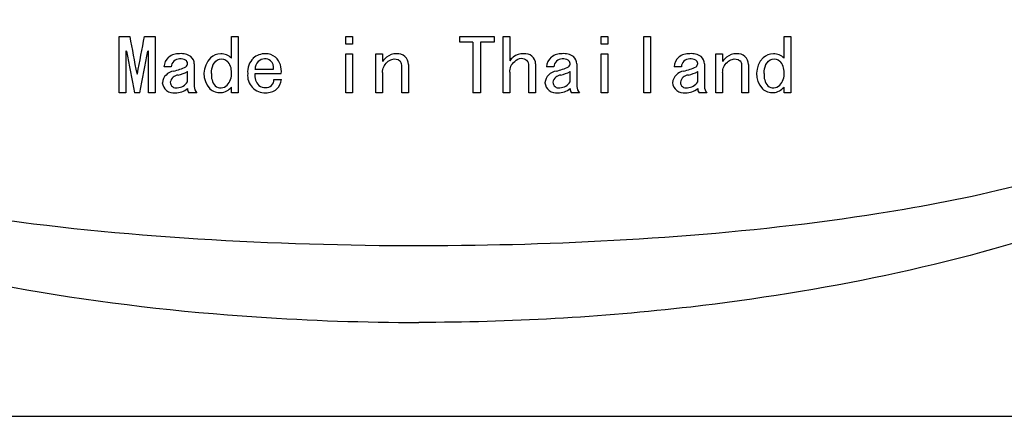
# Model space of a CAD drawing. Header units: millimetres. Extents: x -201 to 202, y 143 to 428.
# Tile 9 of 11: x 146 to 176, y 382 to 394. Entities that reach past the tile are written whole.
import ezdxf

# ---------------------------------------------------------------- set-up
doc = ezdxf.new("R2010")
doc.units = ezdxf.units.MM
doc.header["$LTSCALE"] = 0.25
doc.layers.add('CABLE TAG (BLUE)', color=7, linetype='Continuous')
doc.layers.add('FORM', color=7, linetype='Continuous')

msp = doc.modelspace()

# ---------------------------------------------------------------- linework, layer by layer
at = {"layer": 'CABLE TAG (BLUE)', "lineweight": 25}
for p, q in [((148.947, 391.817), (148.947, 393.554)), ((148.947, 393.554), (149.275, 393.554)), ((149.726, 393.554), (150.055, 393.554)), ((150.055, 393.554), (150.055, 391.817)), ((152.414, 392.887), (152.414, 393.554)), ((152.414, 393.554), (152.619, 393.554)), ((152.619, 393.554), (152.619, 391.817)), ((155.952, 393.554), (156.158, 393.554)), ((155.952, 393.314), (155.952, 393.554)), ((156.158, 393.554), (156.158, 393.314)), ((159.471, 393.554), (160.527, 393.554)), ((159.471, 393.379), (159.471, 393.554)), ((160.527, 393.554), (160.527, 393.379)), ((160.804, 393.554), (161.009, 393.554)), ((160.804, 391.817), (160.804, 393.554)), ((161.009, 393.554), (161.009, 392.806)), ((163.83, 393.554), (164.035, 393.554)), ((163.83, 393.314), (163.83, 393.554)), ((164.035, 393.554), (164.035, 393.314)), ((165.153, 393.554), (165.358, 393.554)), ((165.153, 391.817), (165.153, 393.554)), ((165.358, 393.554), (165.358, 391.817)), ((169.482, 393.554), (169.687, 393.554)), ((169.482, 392.887), (169.482, 393.554)), ((169.687, 393.554), (169.687, 391.817)), ((156.158, 393.314), (155.952, 393.314)), ((159.871, 393.379), (159.471, 393.379)), ((159.871, 393.379), (159.871, 391.817)), ((160.107, 393.379), (160.107, 391.817)), ((160.527, 393.379), (160.107, 393.379)), ((164.035, 393.314), (163.83, 393.314)), ((149.173, 393.104), (149.152, 393.104)), ((149.152, 393.104), (149.152, 391.817)), ((149.849, 393.104), (149.829, 393.104)), ((149.849, 391.817), (149.849, 393.104)), ((155.952, 391.817), (155.952, 393.022)), ((155.952, 393.022), (156.158, 393.022)), ((156.158, 393.022), (156.158, 391.817)), ((156.876, 391.817), (156.876, 393.022)), ((156.876, 393.022), (157.081, 393.022)), ((157.081, 393.022), (157.081, 392.788)), ((163.83, 393.022), (164.035, 393.022)), ((163.83, 391.817), (163.83, 393.022)), ((164.035, 393.022), (164.035, 391.817)), ((167.379, 393.022), (167.584, 393.022)), ((167.379, 391.817), (167.379, 393.022)), ((167.584, 393.022), (167.584, 392.788)), ((150.557, 392.618), (150.332, 392.618)), ((151.265, 392.708), (151.265, 392.014)), ((157.676, 391.817), (157.676, 392.672)), ((157.881, 392.69), (157.881, 391.817)), ((161.604, 391.817), (161.604, 392.645)), ((161.809, 392.708), (161.809, 391.817)), ((162.373, 392.618), (162.148, 392.618)), ((163.081, 392.708), (163.081, 392.014)), ((166.312, 392.618), (166.086, 392.618)), ((167.02, 392.708), (167.02, 392.014)), ((168.179, 391.817), (168.179, 392.672)), ((168.384, 392.69), (168.384, 391.817)), ((149.49, 392.406), (149.511, 392.406)), ((151.06, 392.152), (151.06, 392.468)), ((153.142, 392.547), (153.716, 392.547)), ((153.952, 392.406), (153.142, 392.406)), ((157.081, 392.441), (157.081, 391.817)), ((161.009, 392.45), (161.009, 391.817)), ((162.876, 392.152), (162.876, 392.468)), ((166.815, 392.152), (166.815, 392.468)), ((167.584, 392.441), (167.584, 391.817)), ((152.414, 391.817), (152.414, 391.988)), ((153.727, 392.222), (153.963, 392.222)), ((169.482, 391.817), (169.482, 391.988)), ((149.152, 391.817), (148.947, 391.817)), ((149.583, 391.817), (149.419, 391.817)), ((150.055, 391.817), (149.849, 391.817)), ((151.347, 391.817), (151.101, 391.817)), ((152.619, 391.817), (152.414, 391.817)), ((156.158, 391.817), (155.952, 391.817)), ((157.081, 391.817), (156.876, 391.817)), ((157.881, 391.817), (157.676, 391.817)), ((160.107, 391.817), (159.871, 391.817)), ((161.009, 391.817), (160.804, 391.817)), ((161.809, 391.817), (161.604, 391.817)), ((163.163, 391.817), (162.917, 391.817)), ((164.035, 391.817), (163.83, 391.817)), ((165.358, 391.817), (165.153, 391.817)), ((167.102, 391.817), (166.856, 391.817)), ((167.584, 391.817), (167.379, 391.817)), ((168.384, 391.817), (168.179, 391.817)), ((169.687, 391.817), (169.482, 391.817))]:
    msp.add_line(p, q, dxfattribs=at)
at = {"layer": 'CABLE TAG (BLUE)', "lineweight": 18}
for p, q in [((148.947, 391.817), (148.947, 393.554)), ((148.947, 393.554), (149.275, 393.554)), ((149.726, 393.554), (150.055, 393.554)), ((150.055, 393.554), (150.055, 391.817)), ((152.414, 392.887), (152.414, 393.554)), ((152.414, 393.554), (152.619, 393.554)), ((152.619, 393.554), (152.619, 391.817)), ((155.952, 393.554), (156.158, 393.554)), ((155.952, 393.314), (155.952, 393.554)), ((156.158, 393.554), (156.158, 393.314)), ((159.471, 393.554), (160.527, 393.554)), ((159.471, 393.379), (159.471, 393.554)), ((160.527, 393.554), (160.527, 393.379)), ((160.804, 393.554), (161.009, 393.554)), ((160.804, 391.817), (160.804, 393.554)), ((161.009, 393.554), (161.009, 392.806)), ((163.83, 393.554), (164.035, 393.554)), ((163.83, 393.314), (163.83, 393.554)), ((164.035, 393.554), (164.035, 393.314)), ((165.153, 393.554), (165.358, 393.554)), ((165.153, 391.817), (165.153, 393.554)), ((165.358, 393.554), (165.358, 391.817)), ((169.482, 393.554), (169.687, 393.554)), ((169.482, 392.887), (169.482, 393.554)), ((169.687, 393.554), (169.687, 391.817)), ((156.158, 393.314), (155.952, 393.314)), ((159.871, 393.379), (159.471, 393.379)), ((159.871, 393.379), (159.871, 391.817)), ((160.107, 393.379), (160.107, 391.817)), ((160.527, 393.379), (160.107, 393.379)), ((164.035, 393.314), (163.83, 393.314)), ((149.173, 393.104), (149.152, 393.104)), ((149.152, 393.104), (149.152, 391.817)), ((149.849, 393.104), (149.829, 393.104)), ((149.849, 391.817), (149.849, 393.104)), ((155.952, 391.817), (155.952, 393.022)), ((155.952, 393.022), (156.158, 393.022)), ((156.158, 393.022), (156.158, 391.817)), ((156.876, 391.817), (156.876, 393.022)), ((156.876, 393.022), (157.081, 393.022)), ((157.081, 393.022), (157.081, 392.788)), ((163.83, 393.022), (164.035, 393.022)), ((163.83, 391.817), (163.83, 393.022)), ((164.035, 393.022), (164.035, 391.817)), ((167.379, 393.022), (167.584, 393.022)), ((167.379, 391.817), (167.379, 393.022)), ((167.584, 393.022), (167.584, 392.788)), ((150.557, 392.618), (150.332, 392.618)), ((151.265, 392.708), (151.265, 392.014)), ((157.676, 391.817), (157.676, 392.672)), ((157.881, 392.69), (157.881, 391.817)), ((161.604, 391.817), (161.604, 392.645)), ((161.809, 392.708), (161.809, 391.817)), ((162.373, 392.618), (162.148, 392.618)), ((163.081, 392.708), (163.081, 392.014)), ((166.312, 392.618), (166.086, 392.618)), ((167.02, 392.708), (167.02, 392.014)), ((168.179, 391.817), (168.179, 392.672)), ((168.384, 392.69), (168.384, 391.817)), ((149.49, 392.406), (149.511, 392.406)), ((151.06, 392.152), (151.06, 392.468)), ((153.142, 392.547), (153.716, 392.547)), ((153.952, 392.406), (153.142, 392.406)), ((157.081, 392.441), (157.081, 391.817)), ((161.009, 392.45), (161.009, 391.817)), ((162.876, 392.152), (162.876, 392.468)), ((166.815, 392.152), (166.815, 392.468)), ((167.584, 392.441), (167.584, 391.817)), ((152.414, 391.817), (152.414, 391.988)), ((153.727, 392.222), (153.963, 392.222)), ((169.482, 391.817), (169.482, 391.988)), ((149.152, 391.817), (148.947, 391.817)), ((149.583, 391.817), (149.419, 391.817)), ((150.055, 391.817), (149.849, 391.817)), ((151.347, 391.817), (151.101, 391.817)), ((152.619, 391.817), (152.414, 391.817)), ((156.158, 391.817), (155.952, 391.817)), ((157.081, 391.817), (156.876, 391.817)), ((157.881, 391.817), (157.676, 391.817)), ((160.107, 391.817), (159.871, 391.817)), ((161.009, 391.817), (160.804, 391.817)), ((161.809, 391.817), (161.604, 391.817)), ((163.163, 391.817), (162.917, 391.817)), ((164.035, 391.817), (163.83, 391.817)), ((165.358, 391.817), (165.153, 391.817)), ((167.102, 391.817), (166.856, 391.817)), ((167.584, 391.817), (167.379, 391.817)), ((168.384, 391.817), (168.179, 391.817)), ((169.687, 391.817), (169.482, 391.817))]:
    msp.add_line(p, q, dxfattribs=at)
at = {"layer": 'CABLE TAG (BLUE)', "lineweight": 25}
for centre, radius, start, end in [((272.609, 416.101), 125.378, 190.35983, 190.89361), ((27.512, 415.891), 124.239, 349.10366, 349.64232), ((258.003, 413.247), 110.679, 190.48584, 191.16438), ((40.226, 413.394), 111.465, 348.83836, 349.51212), ((150.744, 392.601), 0.413, 130.64, 177.5327), ((150.786, 392.527), 0.496, 86.7932, 128.7464), ((150.861, 392.487), 0.538, 55.8841, 95.0404), ((150.976, 392.711), 0.289, 359.3151, 49.8221), ((152.261, 392.405), 0.695, 135.147, 222.4032), ((152.09, 392.548), 0.474, 90.5533, 132.8377), ((152.083, 392.552), 0.47, 45.3802, 89.7515), ((153.45, 392.478), 0.544, 88.9698, 131.336), ((153.461, 392.504), 0.518, 52.253, 90.0718), ((153.369, 392.49), 0.589, 351.8206, 46.0766), ((157.908, 392.102), 1.074, 130.944, 140.3444), ((157.498, 392.571), 0.451, 88.2247, 130.6138), ((157.546, 392.689), 0.335, 0.0817, 95.8984), ((161.838, 392.121), 1.076, 132.494, 140.4315), ((161.417, 392.542), 0.481, 87.2256, 129.3518), ((161.486, 392.702), 0.323, 0.9586, 98.1557), ((162.56, 392.601), 0.413, 130.64, 177.5327), ((162.602, 392.527), 0.496, 86.7932, 128.7464), ((162.677, 392.487), 0.538, 55.8841, 95.0404), ((162.792, 392.711), 0.289, 359.3151, 49.8221), ((166.499, 392.601), 0.413, 130.64, 177.5327), ((166.541, 392.527), 0.496, 86.7932, 128.7464), ((166.616, 392.487), 0.538, 55.8841, 95.0404), ((166.731, 392.711), 0.289, 359.3151, 49.8221), ((168.411, 392.102), 1.074, 130.944, 140.3444), ((168.001, 392.571), 0.451, 88.2247, 130.6138), ((168.049, 392.689), 0.335, 0.0817, 95.8984), ((169.328, 392.405), 0.695, 135.147, 222.4032), ((169.158, 392.548), 0.474, 90.5533, 132.8377), ((169.151, 392.552), 0.47, 45.3802, 89.7515), ((150.806, 392.611), 0.249, 88.1729, 178.3954), ((150.286, 394.071), 1.622, 282.1908, 296.4286), ((150.843, 392.518), 0.343, 63.07, 94.8914), ((150.935, 392.718), 0.124, 306.661, 59.0522), ((151.95, 392.47), 0.465, 355.4169, 44.7648), ((153.53, 392.456), 0.615, 135.5103, 184.6258), ((153.503, 392.526), 0.361, 135.5892, 176.6593), ((153.478, 392.53), 0.341, 96.4298, 133.0521), ((153.454, 392.611), 0.259, 49.0473, 93.3243), ((153.429, 392.591), 0.29, 351.4339, 47.8521), ((157.503, 392.674), 0.172, 359.2749, 50.0047), ((161.378, 392.658), 0.227, 356.7476, 46.9962), ((162.622, 392.611), 0.249, 88.1729, 178.3954), ((162.103, 394.071), 1.622, 282.1908, 296.4286), ((162.659, 392.518), 0.343, 63.07, 94.8914), ((162.751, 392.718), 0.124, 306.661, 59.0522), ((166.561, 392.611), 0.249, 88.1729, 178.3954), ((166.041, 394.071), 1.622, 282.1908, 296.4286), ((166.598, 392.518), 0.343, 63.07, 94.8914), ((166.69, 392.718), 0.124, 306.661, 59.0522), ((168.007, 392.674), 0.172, 359.2749, 50.0047), ((169.018, 392.47), 0.465, 355.4169, 44.7648), ((150.688, 392.079), 0.41, 98.2547, 173.4065), ((150.788, 392.096), 0.266, 93.4009, 169.7358), ((150.396, 393.83), 1.515, 284.4028, 295.995), ((152.297, 392.353), 0.502, 172.9421, 219.836), ((151.93, 392.385), 0.486, 316.1336, 5.5655), ((153.445, 392.348), 0.532, 173.709, 272.7371), ((153.559, 392.342), 0.422, 171.3052, 225.8525), ((162.504, 392.079), 0.41, 98.2547, 173.4065), ((162.605, 392.096), 0.266, 93.4009, 169.7358), ((162.212, 393.83), 1.515, 284.4028, 295.995), ((166.443, 392.079), 0.41, 98.2547, 173.4065), ((166.543, 392.096), 0.266, 93.4009, 169.7358), ((166.151, 393.83), 1.515, 284.4028, 295.995), ((169.365, 392.353), 0.502, 172.9421, 219.836), ((168.998, 392.385), 0.486, 316.1336, 5.5655), ((150.628, 392.163), 0.35, 185.9761, 278.5279), ((150.702, 392.141), 0.175, 179.1883, 283.3147), ((150.73, 392.361), 0.39, 271.7569, 327.694), ((151.563, 392.022), 0.298, 181.5884, 223.5847), ((152.056, 392.282), 0.463, 228.2258, 320.6246), ((152.086, 392.253), 0.283, 231.8281, 313.5277), ((153.45, 392.289), 0.311, 233.469, 273.745), ((153.493, 392.212), 0.234, 264.409, 2.41), ((153.501, 392.276), 0.465, 311.4747, 353.3), ((162.445, 392.163), 0.35, 185.9761, 278.5279), ((162.518, 392.141), 0.175, 179.1883, 283.3147), ((162.546, 392.361), 0.39, 271.7569, 327.694), ((163.379, 392.022), 0.298, 181.5884, 223.5847), ((166.383, 392.163), 0.35, 185.9761, 278.5279), ((166.456, 392.141), 0.175, 179.1883, 283.3147), ((166.485, 392.361), 0.39, 271.7569, 327.694), ((167.318, 392.022), 0.298, 181.5884, 223.5847), ((169.123, 392.282), 0.463, 228.2258, 320.6246), ((169.154, 392.253), 0.283, 231.8281, 313.5277), ((150.698, 392.39), 0.574, 268.2503, 309.1372), ((151.224, 391.927), 0.166, 173.7019, 221.736), ((153.49, 392.327), 0.511, 267.782, 308.6026), ((162.514, 392.39), 0.574, 268.2503, 309.1372), ((163.041, 391.927), 0.166, 173.7019, 221.736), ((166.453, 392.39), 0.574, 268.2503, 309.1372), ((166.979, 391.927), 0.166, 173.7019, 221.736)]:
    msp.add_arc(centre, radius, start, end, dxfattribs=at)
at = {"layer": 'CABLE TAG (BLUE)', "lineweight": 18}
for centre, radius, start, end in [((272.609, 416.101), 125.378, 190.35983, 190.89361), ((27.512, 415.891), 124.239, 349.10366, 349.64232), ((258.003, 413.247), 110.679, 190.48584, 191.16438), ((40.226, 413.394), 111.465, 348.83836, 349.51212), ((150.744, 392.601), 0.413, 130.64, 177.5327), ((150.786, 392.527), 0.496, 86.7932, 128.7464), ((150.861, 392.487), 0.538, 55.8841, 95.0404), ((150.976, 392.711), 0.289, 359.3151, 49.8221), ((152.261, 392.405), 0.695, 135.147, 222.4032), ((152.09, 392.548), 0.474, 90.5533, 132.8377), ((152.083, 392.552), 0.47, 45.3802, 89.7515), ((153.45, 392.478), 0.544, 88.9698, 131.336), ((153.461, 392.504), 0.518, 52.253, 90.0718), ((153.369, 392.49), 0.589, 351.8206, 46.0766), ((157.908, 392.102), 1.074, 130.944, 140.3444), ((157.498, 392.571), 0.451, 88.2247, 130.6138), ((157.546, 392.689), 0.335, 0.0817, 95.8984), ((161.838, 392.121), 1.076, 132.494, 140.4315), ((161.417, 392.542), 0.481, 87.2256, 129.3518), ((161.486, 392.702), 0.323, 0.9586, 98.1557), ((162.56, 392.601), 0.413, 130.64, 177.5327), ((162.602, 392.527), 0.496, 86.7932, 128.7464), ((162.677, 392.487), 0.538, 55.8841, 95.0404), ((162.792, 392.711), 0.289, 359.3151, 49.8221), ((166.499, 392.601), 0.413, 130.64, 177.5327), ((166.541, 392.527), 0.496, 86.7932, 128.7464), ((166.616, 392.487), 0.538, 55.8841, 95.0404), ((166.731, 392.711), 0.289, 359.3151, 49.8221), ((168.411, 392.102), 1.074, 130.944, 140.3444), ((168.001, 392.571), 0.451, 88.2247, 130.6138), ((168.049, 392.689), 0.335, 0.0817, 95.8984), ((169.328, 392.405), 0.695, 135.147, 222.4032), ((169.158, 392.548), 0.474, 90.5533, 132.8377), ((169.151, 392.552), 0.47, 45.3802, 89.7515), ((150.806, 392.611), 0.249, 88.1729, 178.3954), ((150.286, 394.071), 1.622, 282.1908, 296.4286), ((150.843, 392.518), 0.343, 63.07, 94.8914), ((150.935, 392.718), 0.124, 306.661, 59.0522), ((151.95, 392.47), 0.465, 355.4169, 44.7648), ((153.53, 392.456), 0.615, 135.5103, 184.6258), ((153.503, 392.526), 0.361, 135.5892, 176.6593), ((153.478, 392.53), 0.341, 96.4298, 133.0521), ((153.454, 392.611), 0.259, 49.0473, 93.3243), ((153.429, 392.591), 0.29, 351.4339, 47.8521), ((157.503, 392.674), 0.172, 359.2749, 50.0047), ((161.378, 392.658), 0.227, 356.7476, 46.9962), ((162.622, 392.611), 0.249, 88.1729, 178.3954), ((162.103, 394.071), 1.622, 282.1908, 296.4286), ((162.659, 392.518), 0.343, 63.07, 94.8914), ((162.751, 392.718), 0.124, 306.661, 59.0522), ((166.561, 392.611), 0.249, 88.1729, 178.3954), ((166.041, 394.071), 1.622, 282.1908, 296.4286), ((166.598, 392.518), 0.343, 63.07, 94.8914), ((166.69, 392.718), 0.124, 306.661, 59.0522), ((168.007, 392.674), 0.172, 359.2749, 50.0047), ((169.018, 392.47), 0.465, 355.4169, 44.7648), ((150.688, 392.079), 0.41, 98.2547, 173.4065), ((150.788, 392.096), 0.266, 93.4009, 169.7358), ((150.396, 393.83), 1.515, 284.4028, 295.995), ((152.297, 392.353), 0.502, 172.9421, 219.836), ((151.93, 392.385), 0.486, 316.1336, 5.5655), ((153.445, 392.348), 0.532, 173.709, 272.7371), ((153.559, 392.342), 0.422, 171.3052, 225.8525), ((162.504, 392.079), 0.41, 98.2547, 173.4065), ((162.605, 392.096), 0.266, 93.4009, 169.7358), ((162.212, 393.83), 1.515, 284.4028, 295.995), ((166.443, 392.079), 0.41, 98.2547, 173.4065), ((166.543, 392.096), 0.266, 93.4009, 169.7358), ((166.151, 393.83), 1.515, 284.4028, 295.995), ((169.365, 392.353), 0.502, 172.9421, 219.836), ((168.998, 392.385), 0.486, 316.1336, 5.5655), ((150.628, 392.163), 0.35, 185.9761, 278.5279), ((150.702, 392.141), 0.175, 179.1883, 283.3147), ((150.73, 392.361), 0.39, 271.7569, 327.694), ((151.563, 392.022), 0.298, 181.5884, 223.5847), ((152.056, 392.282), 0.463, 228.2258, 320.6246), ((152.086, 392.253), 0.283, 231.8281, 313.5277), ((153.45, 392.289), 0.311, 233.469, 273.745), ((153.493, 392.212), 0.234, 264.409, 2.41), ((153.501, 392.276), 0.465, 311.4747, 353.3), ((162.445, 392.163), 0.35, 185.9761, 278.5279), ((162.518, 392.141), 0.175, 179.1883, 283.3147), ((162.546, 392.361), 0.39, 271.7569, 327.694), ((163.379, 392.022), 0.298, 181.5884, 223.5847), ((166.383, 392.163), 0.35, 185.9761, 278.5279), ((166.456, 392.141), 0.175, 179.1883, 283.3147), ((166.485, 392.361), 0.39, 271.7569, 327.694), ((167.318, 392.022), 0.298, 181.5884, 223.5847), ((169.123, 392.282), 0.463, 228.2258, 320.6246), ((169.154, 392.253), 0.283, 231.8281, 313.5277), ((150.698, 392.39), 0.574, 268.2503, 309.1372), ((151.224, 391.927), 0.166, 173.7019, 221.736), ((153.49, 392.327), 0.511, 267.782, 308.6026), ((162.514, 392.39), 0.574, 268.2503, 309.1372), ((163.041, 391.927), 0.166, 173.7019, 221.736), ((166.453, 392.39), 0.574, 268.2503, 309.1372), ((166.979, 391.927), 0.166, 173.7019, 221.736)]:
    msp.add_arc(centre, radius, start, end, dxfattribs=at)
at = {"layer": 'CABLE TAG (BLUE)'}
for points, knots in [([(125.891, 397.214), (126.425, 395.091), (128.032, 393.272), (132.527, 389.812), (136.015, 388.347), (143.655, 385.975), (148.463, 385.201), (154.856, 384.771), (156.531, 384.713), (158.204, 384.713)], [11.46334, 11.46334, 11.46334, 11.46334, 12.506218, 12.506218, 14.05134, 14.05134, 16.209784, 16.209784, 16.974439, 16.974439, 16.974439, 16.974439]), ([(128.375, 397.214), (128.808, 395.325), (130.02, 393.766), (133.112, 391.301), (135.12, 390.383), (139.967, 388.739), (143.213, 388.146), (150.725, 387.222), (155.469, 387.036), (164.01, 387.166), (168.391, 387.451), (175.188, 388.53), (178.057, 389.171), (182.493, 390.939), (184.389, 391.972), (186.884, 394.458), (187.697, 395.75), (188.034, 397.214)], [0.5003303, 0.5003303, 0.5003303, 0.5003303, 0.5430809, 0.5430809, 0.5889376, 0.5889376, 0.6581862, 0.6581862, 0.7576155, 0.7576155, 0.8481387, 0.8481387, 0.9106062, 0.9106062, 0.9551761, 0.9551761, 0.988895, 0.988895, 0.988895, 0.988895]), ([(190.52, 397.214), (190.457, 396.961), (189.921, 395.237), (188.688, 393.741), (185.127, 390.479), (181.63, 388.856), (174.701, 386.475), (170.614, 385.653), (163.813, 384.869), (161.01, 384.712), (158.204, 384.713)], [5.812315, 5.812315, 5.812315, 5.812315, 5.921441, 6.563706, 6.563706, 8.053361, 8.053361, 9.834506, 9.834506, 11.069535, 11.069535, 11.069535, 11.069535])]:
    msp.add_open_spline(points, degree=3, knots=knots, dxfattribs=at)
at = {"layer": 'CABLE TAG (BLUE)', "lineweight": 25}
for points, knots in [([(151.798, 392.415), (151.798, 392.508), (151.822, 392.689), (152.025, 392.896), (152.218, 392.852), (152.28, 392.797)], [0.001376, 0.001376, 0.001376, 0.001376, 0.688726, 1.312831, 1.896633, 1.896633, 1.896633, 1.896633]), ([(157.081, 392.441), (157.081, 392.567), (157.152, 392.723), (157.392, 392.881), (157.551, 392.861), (157.614, 392.806)], [0.001906, 0.001906, 0.001906, 0.001906, 1.013093, 1.439323, 2.079302, 2.079302, 2.079302, 2.079302]), ([(161.009, 392.45), (161.009, 392.582), (161.083, 392.756), (161.351, 392.911), (161.489, 392.862), (161.532, 392.824)], [0.00143, 0.00143, 0.00143, 0.00143, 1.038435, 1.596302, 2.030384, 2.030384, 2.030384, 2.030384]), ([(167.584, 392.441), (167.584, 392.567), (167.655, 392.723), (167.896, 392.881), (168.054, 392.861), (168.117, 392.806)], [0.001906, 0.001906, 0.001906, 0.001906, 1.013093, 1.439323, 2.079302, 2.079302, 2.079302, 2.079302]), ([(168.866, 392.415), (168.866, 392.508), (168.889, 392.689), (169.093, 392.896), (169.285, 392.852), (169.348, 392.797)], [0.001376, 0.001376, 0.001376, 0.001376, 0.688726, 1.312831, 1.896633, 1.896633, 1.896633, 1.896633])]:
    msp.add_open_spline(points, degree=3, knots=knots, dxfattribs=at)
at = {"layer": 'CABLE TAG (BLUE)', "lineweight": 18}
for points, knots in [([(151.798, 392.415), (151.798, 392.508), (151.822, 392.689), (152.025, 392.896), (152.218, 392.852), (152.28, 392.797)], [0.001376, 0.001376, 0.001376, 0.001376, 0.688726, 1.312831, 1.896633, 1.896633, 1.896633, 1.896633]), ([(157.081, 392.441), (157.081, 392.567), (157.152, 392.723), (157.392, 392.881), (157.551, 392.861), (157.614, 392.806)], [0.001906, 0.001906, 0.001906, 0.001906, 1.013093, 1.439323, 2.079302, 2.079302, 2.079302, 2.079302]), ([(161.009, 392.45), (161.009, 392.582), (161.083, 392.756), (161.351, 392.911), (161.489, 392.862), (161.532, 392.824)], [0.00143, 0.00143, 0.00143, 0.00143, 1.038435, 1.596302, 2.030384, 2.030384, 2.030384, 2.030384]), ([(167.584, 392.441), (167.584, 392.567), (167.655, 392.723), (167.896, 392.881), (168.054, 392.861), (168.117, 392.806)], [0.001906, 0.001906, 0.001906, 0.001906, 1.013093, 1.439323, 2.079302, 2.079302, 2.079302, 2.079302]), ([(168.866, 392.415), (168.866, 392.508), (168.889, 392.689), (169.093, 392.896), (169.285, 392.852), (169.348, 392.797)], [0.001376, 0.001376, 0.001376, 0.001376, 0.688726, 1.312831, 1.896633, 1.896633, 1.896633, 1.896633])]:
    msp.add_open_spline(points, degree=3, knots=knots, dxfattribs=at)
at = {"layer": 'FORM'}
msp.add_lwpolyline([(196.478, 422.716), (119.391, 422.716), (119.391, 381.809), (196.478, 381.809)], close=True, dxfattribs=at)

doc.saveas('drawing.dxf')
